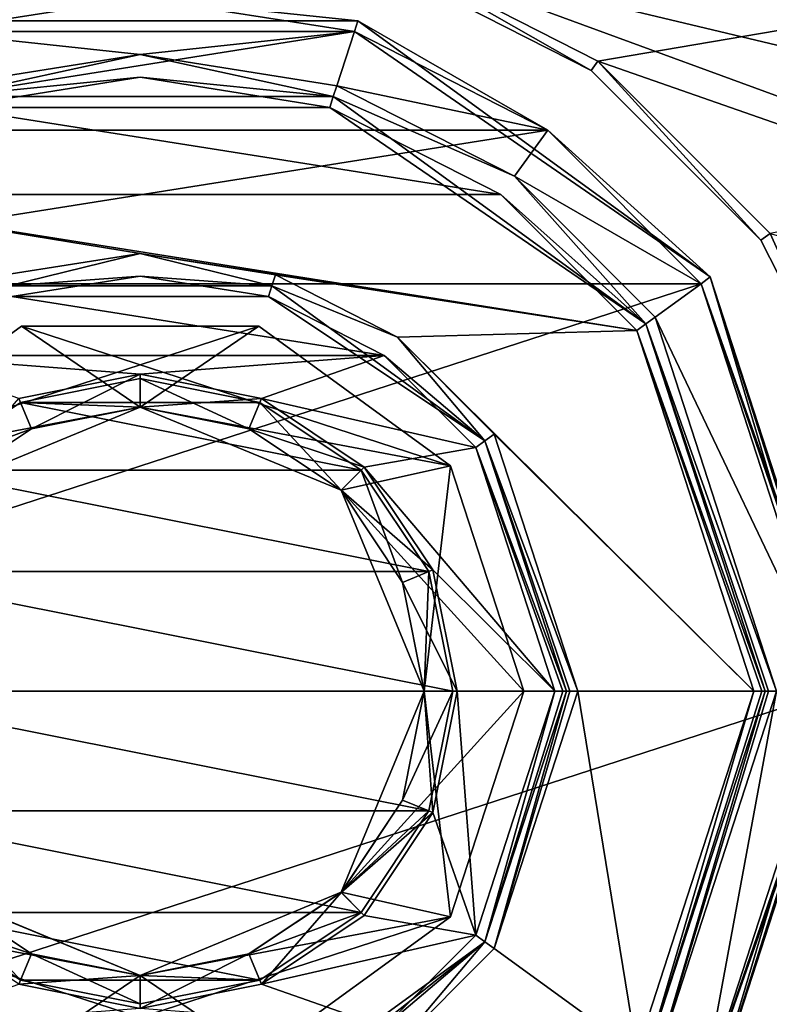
# Model space of a CAD drawing. Header units: millimetres. Extents: x -114 to 114, y -36 to 48.
# Tile 171 of 256: x -26 to -12, y -6 to 12. Entities that reach past the tile are written whole.
import ezdxf

# ---------------------------------------------------------------- set-up
doc = ezdxf.new("R2010")
doc.units = ezdxf.units.MM
doc.header["$LTSCALE"] = 65.185185
for name, color, linetype in [('2', 7, 'CONTINUOUS'), ('2786', 7, 'CONTINUOUS'), ('2804', 7, 'CONTINUOUS'), ('2805', 7, 'CONTINUOUS'), ('2806', 7, 'CONTINUOUS'), ('2807', 7, 'CONTINUOUS'), ('2808', 7, 'CONTINUOUS'), ('2809', 7, 'CONTINUOUS'), ('2810', 7, 'CONTINUOUS'), ('2811', 7, 'CONTINUOUS'), ('2812', 7, 'CONTINUOUS'), ('2813', 7, 'CONTINUOUS'), ('2814', 7, 'CONTINUOUS'), ('2815', 7, 'CONTINUOUS'), ('2816', 7, 'CONTINUOUS'), ('2817', 7, 'CONTINUOUS'), ('2818', 7, 'CONTINUOUS'), ('2819', 7, 'CONTINUOUS'), ('2820', 7, 'CONTINUOUS'), ('2821', 7, 'CONTINUOUS'), ('2822', 7, 'CONTINUOUS'), ('2823', 7, 'CONTINUOUS'), ('2824', 7, 'CONTINUOUS'), ('2825', 7, 'CONTINUOUS'), ('2826', 7, 'CONTINUOUS'), ('2827', 7, 'CONTINUOUS'), ('2828', 7, 'CONTINUOUS'), ('2829', 7, 'CONTINUOUS'), ('2830', 7, 'CONTINUOUS'), ('2831', 7, 'CONTINUOUS'), ('2832', 7, 'CONTINUOUS'), ('2833', 7, 'CONTINUOUS'), ('2834', 7, 'CONTINUOUS'), ('2835', 7, 'CONTINUOUS'), ('2836', 7, 'CONTINUOUS'), ('2837', 7, 'CONTINUOUS'), ('2838', 7, 'CONTINUOUS'), ('2839', 7, 'CONTINUOUS'), ('2840', 7, 'CONTINUOUS'), ('74', 7, 'CONTINUOUS'), ('75', 7, 'CONTINUOUS'), ('82', 7, 'CONTINUOUS'), ('83', 7, 'CONTINUOUS'), ('84', 7, 'CONTINUOUS'), ('85', 7, 'CONTINUOUS')]:
    doc.layers.add(name, color=color, linetype=linetype)

msp = doc.modelspace()

# ---------------------------------------------------------------- linework, layer by layer
at = {"layer": '2', "linetype": 'CONTINUOUS'}
for points in [[(113, 35, 92.5), (-113, 35, 92.5), (72.725, 6.847, 92.5), (113, 35, 92.5)], [(-113, 35, 92.5), (-19.266, 13.029, 92.5), (21.275, 6.847, 92.5), (-113, 35, 92.5)], [(-113, 35, 92.5), (63.3, 0, 92.5), (64.674, 4.231, 92.5), (-113, 35, 92.5)], [(63.3, 0, 92.5), (-113, 35, 92.5), (25.725, 6.847, 92.5), (63.3, 0, 92.5)], [(72.725, 6.847, 92.5), (-113, 35, 92.5), (68.275, 6.847, 92.5), (72.725, 6.847, 92.5)], [(68.275, 6.847, 92.5), (-113, 35, 92.5), (64.674, 4.231, 92.5), (68.275, 6.847, 92.5)], [(25.725, 6.847, 92.5), (-113, 35, 92.5), (21.275, 6.847, 92.5), (25.725, 6.847, 92.5)], [(-19.266, 13.029, 92.5), (-15.446, 11.083, 92.5), (16.3, 0, 92.5), (-19.266, 13.029, 92.5)], [(-19.266, 13.029, 92.5), (16.3, 0, 92.5), (17.674, 4.231, 92.5), (-19.266, 13.029, 92.5)], [(21.275, 6.847, 92.5), (-19.266, 13.029, 92.5), (17.674, 4.231, 92.5), (21.275, 6.847, 92.5)], [(-15.446, 11.083, 92.5), (-12.415, 8.051, 92.5), (16.3, 0, 92.5), (-15.446, 11.083, 92.5)]]:
    msp.add_3dface(points, dxfattribs=at)
at = {"layer": '2786', "linetype": 'CONTINUOUS'}
for points in [[(110.5, 32.5, 90), (-15.446, 11.083, 90), (-19.266, 13.029, 90), (110.5, 32.5, 90)], [(110.5, 32.5, 90), (-12.415, 8.051, 90), (-15.446, 11.083, 90), (110.5, 32.5, 90)], [(-50.5, -32.5, 90), (-15.446, -11.083, 90), (16.3, 0, 90), (-50.5, -32.5, 90)], [(-50.5, -32.5, 90), (63.3, 0, 90), (64.674, -4.231, 90), (-50.5, -32.5, 90)], [(63.3, 0, 90), (-50.5, -32.5, 90), (25.725, -6.847, 90), (63.3, 0, 90)], [(-50.5, -32.5, 90), (16.3, 0, 90), (17.674, -4.231, 90), (-50.5, -32.5, 90)], [(-15.446, -11.083, 90), (-12.415, -8.051, 90), (16.3, 0, 90), (-15.446, -11.083, 90)], [(-50.5, -32.5, 90), (64.674, -4.231, 90), (68.275, -6.847, 90), (-50.5, -32.5, 90)], [(-50.5, -32.5, 90), (17.674, -4.231, 90), (21.275, -6.847, 90), (-50.5, -32.5, 90)]]:
    msp.add_3dface(points, dxfattribs=at)
at = {"layer": '2804', "linetype": 'CONTINUOUS'}
for points in [[(-23.5, 12.2, 79.946), (-19.729, 11.603, 79.946), (-27.271, 11.603, 79.946), (-23.5, 12.2, 79.946)], [(-27.271, 11.603, 79.946), (-19.729, 11.603, 79.946), (-23.5, 11.2, 79.946), (-27.271, 11.603, 79.946)], [(-26.962, 10.651, 79.946), (-27.271, 11.603, 79.946), (-23.5, 11.2, 79.946), (-26.962, 10.651, 79.946)], [(-23.5, 11.2, 79.946), (-19.729, 11.603, 79.946), (-20.038, 10.651, 79.946), (-23.5, 11.2, 79.946)], [(-19.729, 11.603, 79.946), (-16.327, 9.869, 79.946), (-20.038, 10.651, 79.946), (-19.729, 11.603, 79.946)], [(-20.038, 10.651, 79.946), (-16.327, 9.869, 79.946), (-16.915, 9.06, 79.946), (-20.038, 10.651, 79.946)], [(-16.327, 9.869, 79.946), (-13.628, 7.168, 79.946), (-16.915, 9.06, 79.946), (-16.327, 9.869, 79.946)], [(-16.915, 9.06, 79.946), (-13.628, 7.168, 79.946), (-14.437, 6.58, 79.946), (-16.915, 9.06, 79.946)], [(-13.628, 7.168, 79.946), (-11.3, 0, 79.946), (-14.437, 6.58, 79.946), (-13.628, 7.168, 79.946)], [(-11.3, 0, 79.946), (-12.3, 0, 79.946), (-14.437, 6.58, 79.946), (-11.3, 0, 79.946)], [(-12.3, 0, 79.946), (-13.628, -7.168, 79.946), (-14.437, -6.58, 79.946), (-12.3, 0, 79.946)], [(-11.3, 0, 79.946), (-13.628, -7.168, 79.946), (-12.3, 0, 79.946), (-11.3, 0, 79.946)]]:
    msp.add_3dface(points, dxfattribs=at)
at = {"layer": '2805', "linetype": 'CONTINUOUS'}
for points in [[(-20.101, 10.462, 91.246), (-26.899, 10.462, 91.246), (-20.101, 10.462, 80.146), (-20.101, 10.462, 91.246)], [(-20.101, 10.462, 80.146), (-26.899, 10.462, 91.246), (-26.899, 10.462, 80.146), (-20.101, 10.462, 80.146)], [(-14.601, 6.466, 91.246), (-20.101, 10.462, 91.246), (-14.601, 6.466, 80.146), (-14.601, 6.466, 91.246)], [(-14.601, 6.466, 80.146), (-20.101, 10.462, 91.246), (-20.101, 10.462, 80.146), (-14.601, 6.466, 80.146)], [(-12.5, 0, 91.246), (-14.601, 6.466, 91.246), (-12.5, 0, 80.146), (-12.5, 0, 91.246)], [(-12.5, 0, 80.146), (-14.601, 6.466, 91.246), (-14.601, 6.466, 80.146), (-12.5, 0, 80.146)]]:
    msp.add_3dface(points, dxfattribs=at)
at = {"layer": '2806', "linetype": 'CONTINUOUS'}
for points in [[(-23.5, 10.8, 91.446), (-20.161, 10.271, 91.446), (-26.839, 10.271, 91.446), (-23.5, 10.8, 91.446)], [(-26.839, 10.271, 91.446), (-17.15, 8.736, 91.446), (-29.85, 8.736, 91.446), (-26.839, 10.271, 91.446)], [(-20.161, 10.271, 91.446), (-17.15, 8.736, 91.446), (-26.839, 10.271, 91.446), (-20.161, 10.271, 91.446)], [(-17.15, 8.736, 91.446), (-14.761, 6.345, 91.446), (-29.85, 8.736, 91.446), (-17.15, 8.736, 91.446)], [(-29.85, 8.736, 91.446), (-14.761, 6.345, 91.446), (-23.5, 7.7, 91.446), (-29.85, 8.736, 91.446)], [(-25.881, 7.323, 91.446), (-29.85, 8.736, 91.446), (-23.5, 7.7, 91.446), (-25.881, 7.323, 91.446)], [(-23.5, 7.7, 91.446), (-14.761, 6.345, 91.446), (-21.119, 7.323, 91.446), (-23.5, 7.7, 91.446)], [(-21.119, 7.323, 91.446), (-14.761, 6.345, 91.446), (-18.972, 6.228, 91.446), (-21.119, 7.323, 91.446)], [(-14.761, 6.345, 91.446), (-12.7, 0, 91.446), (-18.972, 6.228, 91.446), (-14.761, 6.345, 91.446)], [(-18.972, 6.228, 91.446), (-12.7, 0, 91.446), (-17.269, 4.523, 91.446), (-18.972, 6.228, 91.446)], [(-17.269, 4.523, 91.446), (-12.7, 0, 91.446), (-15.8, 0, 91.446), (-17.269, 4.523, 91.446)], [(-15.8, 0, 91.446), (-14.761, -6.345, 91.446), (-17.269, -4.523, 91.446), (-15.8, 0, 91.446)], [(-12.7, 0, 91.446), (-14.761, -6.345, 91.446), (-15.8, 0, 91.446), (-12.7, 0, 91.446)], [(-17.269, -4.523, 91.446), (-14.761, -6.345, 91.446), (-18.972, -6.228, 91.446), (-17.269, -4.523, 91.446)]]:
    msp.add_3dface(points, dxfattribs=at)
at = {"layer": '2807', "linetype": 'CONTINUOUS'}
for points in [[(-21.182, 7.133, 81.146), (-25.818, 7.133, 81.146), (-21.182, 7.133, 91.246), (-21.182, 7.133, 81.146)], [(-21.182, 7.133, 91.246), (-25.818, 7.133, 81.146), (-25.818, 7.133, 91.246), (-21.182, 7.133, 91.246)], [(-17.432, 4.408, 81.146), (-21.182, 7.133, 81.146), (-17.432, 4.408, 91.246), (-17.432, 4.408, 81.146)], [(-17.432, 4.408, 91.246), (-21.182, 7.133, 81.146), (-21.182, 7.133, 91.246), (-17.432, 4.408, 91.246)], [(-16, 0, 81.146), (-17.432, 4.408, 81.146), (-16, 0, 91.246), (-16, 0, 81.146)], [(-16, 0, 91.246), (-17.432, 4.408, 81.146), (-17.432, 4.408, 91.246), (-16, 0, 91.246)]]:
    msp.add_3dface(points, dxfattribs=at)
at = {"layer": '2808', "linetype": 'CONTINUOUS'}
for points in [[(-23.5, 7.3, 80.946), (-21.243, 6.942, 80.946), (-25.757, 6.942, 80.946), (-23.5, 7.3, 80.946)], [(-25.757, 6.942, 80.946), (-19.207, 5.905, 80.946), (-27.793, 5.905, 80.946), (-25.757, 6.942, 80.946)], [(-21.243, 6.942, 80.946), (-19.207, 5.905, 80.946), (-25.757, 6.942, 80.946), (-21.243, 6.942, 80.946)], [(-27.793, 5.905, 80.946), (-19.207, 5.905, 80.946), (-23.5, 5.577, 80.946), (-27.793, 5.905, 80.946)], [(-25.634, 5.153, 80.946), (-27.793, 5.905, 80.946), (-23.5, 5.577, 80.946), (-25.634, 5.153, 80.946)], [(-23.5, 5.577, 80.946), (-19.207, 5.905, 80.946), (-21.366, 5.153, 80.946), (-23.5, 5.577, 80.946)], [(-19.207, 5.905, 80.946), (-17.592, 4.288, 80.946), (-21.366, 5.153, 80.946), (-19.207, 5.905, 80.946)], [(-21.366, 5.153, 80.946), (-17.592, 4.288, 80.946), (-19.556, 3.944, 80.946), (-21.366, 5.153, 80.946)], [(-17.592, 4.288, 80.946), (-16.2, 0, 80.946), (-19.556, 3.944, 80.946), (-17.592, 4.288, 80.946)], [(-19.556, 3.944, 80.946), (-16.2, 0, 80.946), (-18.347, 2.134, 80.946), (-19.556, 3.944, 80.946)], [(-18.347, 2.134, 80.946), (-16.2, 0, 80.946), (-17.923, 0, 80.946), (-18.347, 2.134, 80.946)], [(-17.923, 0, 80.946), (-17.592, -4.288, 80.946), (-18.347, -2.134, 80.946), (-17.923, 0, 80.946)], [(-16.2, 0, 80.946), (-17.592, -4.288, 80.946), (-17.923, 0, 80.946), (-16.2, 0, 80.946)], [(-18.347, -2.134, 80.946), (-17.592, -4.288, 80.946), (-19.556, -3.944, 80.946), (-18.347, -2.134, 80.946)], [(-19.556, -3.944, 80.946), (-17.592, -4.288, 80.946), (-21.366, -5.153, 80.946), (-19.556, -3.944, 80.946)], [(-17.592, -4.288, 80.946), (-19.207, -5.905, 80.946), (-21.366, -5.153, 80.946), (-17.592, -4.288, 80.946)], [(-23.5, -5.577, 80.946), (-27.793, -5.905, 80.946), (-25.634, -5.153, 80.946), (-23.5, -5.577, 80.946)], [(-21.366, -5.153, 80.946), (-19.207, -5.905, 80.946), (-23.5, -5.577, 80.946), (-21.366, -5.153, 80.946)]]:
    msp.add_3dface(points, dxfattribs=at)
at = {"layer": '2809', "linetype": 'CONTINUOUS'}
for points in [[(-23.5, 5, 84.446), (-27.036, 3.535, 84.446), (-23.5, 5, 81.946), (-23.5, 5, 84.446)], [(-23.5, 5, 81.946), (-27.036, 3.535, 84.446), (-25.413, 4.619, 81.946), (-23.5, 5, 81.946)], [(-19.964, 3.535, 84.446), (-23.5, 5, 84.446), (-19.964, 3.536, 81.946), (-19.964, 3.535, 84.446)], [(-19.964, 3.536, 81.946), (-23.5, 5, 84.446), (-21.587, 4.619, 81.946), (-19.964, 3.536, 81.946)], [(-21.587, 4.619, 81.946), (-23.5, 5, 84.446), (-23.5, 5, 81.946), (-21.587, 4.619, 81.946)], [(-25.413, 4.619, 81.946), (-27.036, 3.535, 84.446), (-27.036, 3.536, 81.946), (-25.413, 4.619, 81.946)], [(-18.881, 1.913, 81.946), (-19.964, 3.535, 84.446), (-19.964, 3.536, 81.946), (-18.881, 1.913, 81.946)], [(-18.5, 0, 84.446), (-19.964, 3.535, 84.446), (-18.5, 0, 81.946), (-18.5, 0, 84.446)], [(-18.5, 0, 81.946), (-19.964, 3.535, 84.446), (-18.881, 1.913, 81.946), (-18.5, 0, 81.946)]]:
    msp.add_3dface(points, dxfattribs=at)
at = {"layer": '2810', "linetype": 'CONTINUOUS'}
for points in [[(-23.5, 12.2, 92.946), (-27.271, 11.603, 92.946), (-19.729, 11.603, 92.946), (-23.5, 12.2, 92.946)], [(-27.271, 11.603, 92.946), (-30.673, 9.869, 92.946), (-19.729, 11.603, 92.946), (-27.271, 11.603, 92.946)], [(-19.729, 11.603, 92.946), (-30.673, 9.869, 92.946), (-16.327, 9.869, 92.946), (-19.729, 11.603, 92.946)], [(-30.673, 9.869, 92.946), (-33.372, 7.168, 92.946), (-16.327, 9.869, 92.946), (-30.673, 9.869, 92.946)], [(-16.327, 9.869, 92.946), (-33.372, 7.168, 92.946), (-13.628, 7.168, 92.946), (-16.327, 9.869, 92.946)], [(-35.7, 0, 92.946), (-11.3, 0, 92.946), (-13.628, 7.168, 92.946), (-35.7, 0, 92.946)], [(-33.372, 7.168, 92.946), (-35.7, 0, 92.946), (-13.628, 7.168, 92.946), (-33.372, 7.168, 92.946)], [(-33.372, -7.168, 92.946), (-11.3, 0, 92.946), (-35.7, 0, 92.946), (-33.372, -7.168, 92.946)], [(-13.628, -7.168, 92.946), (-11.3, 0, 92.946), (-33.372, -7.168, 92.946), (-13.628, -7.168, 92.946)]]:
    msp.add_3dface(points, dxfattribs=at)
at = {"layer": '2811', "linetype": 'CONTINUOUS'}
for points in [[(-19.668, 11.793, 80.146), (-27.332, 11.793, 80.146), (-19.668, 11.793, 92.746), (-19.668, 11.793, 80.146)], [(-19.668, 11.793, 92.746), (-27.332, 11.793, 80.146), (-27.332, 11.793, 92.746), (-19.668, 11.793, 92.746)], [(-13.468, 7.289, 80.146), (-19.668, 11.793, 80.146), (-13.468, 7.289, 92.746), (-13.468, 7.289, 80.146)], [(-13.468, 7.289, 92.746), (-19.668, 11.793, 80.146), (-19.668, 11.793, 92.746), (-13.468, 7.289, 92.746)], [(-11.1, 0, 80.146), (-13.468, 7.289, 80.146), (-11.1, 0, 92.746), (-11.1, 0, 80.146)], [(-11.1, 0, 92.746), (-13.468, 7.289, 80.146), (-13.468, 7.289, 92.746), (-11.1, 0, 92.746)]]:
    msp.add_3dface(points, dxfattribs=at)
at = {"layer": '2812', "linetype": 'CONTINUOUS'}
for points in [[(-12.5, 0, 91.246), (-12.5, 0, 80.146), (-14.601, -6.466, 80.146), (-12.5, 0, 91.246)], [(-14.601, -6.466, 91.246), (-12.5, 0, 91.246), (-14.601, -6.466, 80.146), (-14.601, -6.466, 91.246)]]:
    msp.add_3dface(points, dxfattribs=at)
at = {"layer": '2813', "linetype": 'CONTINUOUS'}
for points in [[(-16, 0, 81.146), (-16, 0, 91.246), (-17.432, -4.408, 91.246), (-16, 0, 81.146)], [(-17.432, -4.408, 81.146), (-16, 0, 81.146), (-17.432, -4.408, 91.246), (-17.432, -4.408, 81.146)], [(-21.182, -7.133, 81.146), (-17.432, -4.408, 81.146), (-21.182, -7.133, 91.246), (-21.182, -7.133, 81.146)], [(-21.182, -7.133, 91.246), (-17.432, -4.408, 81.146), (-17.432, -4.408, 91.246), (-21.182, -7.133, 91.246)]]:
    msp.add_3dface(points, dxfattribs=at)
at = {"layer": '2814', "linetype": 'CONTINUOUS'}
for points in [[(-19.964, -3.535, 84.446), (-18.5, 0, 84.446), (-18.881, -1.913, 81.946), (-19.964, -3.535, 84.446)], [(-18.5, 0, 84.446), (-18.5, 0, 81.946), (-18.881, -1.913, 81.946), (-18.5, 0, 84.446)], [(-19.964, -3.536, 81.946), (-19.964, -3.535, 84.446), (-18.881, -1.913, 81.946), (-19.964, -3.536, 81.946)], [(-27.036, -3.535, 84.446), (-23.5, -5, 84.446), (-27.036, -3.536, 81.946), (-27.036, -3.535, 84.446)], [(-27.036, -3.536, 81.946), (-23.5, -5, 84.446), (-25.413, -4.619, 81.946), (-27.036, -3.536, 81.946)], [(-23.5, -5, 84.446), (-19.964, -3.535, 84.446), (-23.5, -5, 81.946), (-23.5, -5, 84.446)], [(-23.5, -5, 81.946), (-19.964, -3.535, 84.446), (-21.587, -4.619, 81.946), (-23.5, -5, 81.946)], [(-21.587, -4.619, 81.946), (-19.964, -3.535, 84.446), (-19.964, -3.536, 81.946), (-21.587, -4.619, 81.946)], [(-25.413, -4.619, 81.946), (-23.5, -5, 84.446), (-23.5, -5, 81.946), (-25.413, -4.619, 81.946)]]:
    msp.add_3dface(points, dxfattribs=at)
at = {"layer": '2815', "linetype": 'CONTINUOUS'}
for points in [[(-11.1, 0, 80.146), (-11.1, 0, 92.746), (-13.468, -7.289, 92.746), (-11.1, 0, 80.146)], [(-13.468, -7.289, 80.146), (-11.1, 0, 80.146), (-13.468, -7.289, 92.746), (-13.468, -7.289, 80.146)]]:
    msp.add_3dface(points, dxfattribs=at)
at = {"layer": '2816', "linetype": 'CONTINUOUS'}
for points in [[(-25.605, 5.081, 89.946), (-23.5, 5.5, 89.946), (-25.605, 5.081, 91.946), (-25.605, 5.081, 89.946)], [(-25.605, 5.081, 91.946), (-23.5, 5.5, 89.946), (-23.5, 5.5, 91.946), (-25.605, 5.081, 91.946)], [(-23.5, 5.5, 89.946), (-21.395, 5.081, 89.946), (-23.5, 5.5, 91.946), (-23.5, 5.5, 89.946)], [(-23.5, 5.5, 91.946), (-21.395, 5.081, 89.946), (-21.395, 5.081, 91.946), (-23.5, 5.5, 91.946)], [(-27.389, 3.889, 89.946), (-25.605, 5.081, 89.946), (-27.389, 3.889, 91.946), (-27.389, 3.889, 89.946)], [(-27.389, 3.889, 91.946), (-25.605, 5.081, 89.946), (-25.605, 5.081, 91.946), (-27.389, 3.889, 91.946)], [(-21.395, 5.081, 89.946), (-19.611, 3.889, 89.946), (-21.395, 5.081, 91.946), (-21.395, 5.081, 89.946)], [(-21.395, 5.081, 91.946), (-19.611, 3.889, 89.946), (-19.611, 3.889, 91.946), (-21.395, 5.081, 91.946)], [(-19.611, 3.889, 89.946), (-18.419, 2.105, 89.946), (-19.611, 3.889, 91.946), (-19.611, 3.889, 89.946)], [(-19.611, 3.889, 91.946), (-18.419, 2.105, 89.946), (-18.419, 2.105, 91.946), (-19.611, 3.889, 91.946)], [(-18.419, 2.105, 89.946), (-18, 0, 89.946), (-18.419, 2.105, 91.946), (-18.419, 2.105, 89.946)], [(-18.419, 2.105, 91.946), (-18, 0, 89.946), (-18, 0, 91.946), (-18.419, 2.105, 91.946)]]:
    msp.add_3dface(points, dxfattribs=at)
at = {"layer": '2817', "linetype": 'CONTINUOUS'}
for points in [[(-25.605, 5.081, 91.946), (-23.5, 5.5, 91.946), (-21.395, 5.081, 91.946), (-25.605, 5.081, 91.946)], [(-27.389, 3.889, 91.946), (-25.605, 5.081, 91.946), (-19.611, 3.889, 91.946), (-27.389, 3.889, 91.946)], [(-25.605, 5.081, 91.946), (-21.395, 5.081, 91.946), (-19.611, 3.889, 91.946), (-25.605, 5.081, 91.946)], [(-28.581, 2.105, 91.946), (-27.389, 3.889, 91.946), (-18.419, 2.105, 91.946), (-28.581, 2.105, 91.946)], [(-27.389, 3.889, 91.946), (-19.611, 3.889, 91.946), (-18.419, 2.105, 91.946), (-27.389, 3.889, 91.946)], [(-29, 0, 91.946), (-28.581, 2.105, 91.946), (-18, 0, 91.946), (-29, 0, 91.946)], [(-28.581, 2.105, 91.946), (-18.419, 2.105, 91.946), (-18, 0, 91.946), (-28.581, 2.105, 91.946)], [(-29, 0, 91.946), (-18, 0, 91.946), (-18.419, -2.105, 91.946), (-29, 0, 91.946)], [(-28.581, -2.105, 91.946), (-29, 0, 91.946), (-18.419, -2.105, 91.946), (-28.581, -2.105, 91.946)], [(-27.389, -3.889, 91.946), (-28.581, -2.105, 91.946), (-19.611, -3.889, 91.946), (-27.389, -3.889, 91.946)], [(-19.611, -3.889, 91.946), (-28.581, -2.105, 91.946), (-18.419, -2.105, 91.946), (-19.611, -3.889, 91.946)], [(-25.605, -5.081, 91.946), (-27.389, -3.889, 91.946), (-21.395, -5.081, 91.946), (-25.605, -5.081, 91.946)], [(-21.395, -5.081, 91.946), (-27.389, -3.889, 91.946), (-19.611, -3.889, 91.946), (-21.395, -5.081, 91.946)], [(-23.5, -5.5, 91.946), (-25.605, -5.081, 91.946), (-21.395, -5.081, 91.946), (-23.5, -5.5, 91.946)]]:
    msp.add_3dface(points, dxfattribs=at)
at = {"layer": '2818', "linetype": 'CONTINUOUS'}
for points in [[(-18, 0, 91.946), (-18, 0, 89.946), (-18.419, -2.105, 89.946), (-18, 0, 91.946)], [(-18.419, -2.105, 91.946), (-18, 0, 91.946), (-18.419, -2.105, 89.946), (-18.419, -2.105, 91.946)], [(-19.611, -3.889, 91.946), (-18.419, -2.105, 91.946), (-19.611, -3.889, 89.946), (-19.611, -3.889, 91.946)], [(-19.611, -3.889, 89.946), (-18.419, -2.105, 91.946), (-18.419, -2.105, 89.946), (-19.611, -3.889, 89.946)], [(-27.389, -3.889, 91.946), (-25.605, -5.081, 91.946), (-27.389, -3.889, 89.946), (-27.389, -3.889, 91.946)], [(-27.389, -3.889, 89.946), (-25.605, -5.081, 91.946), (-25.605, -5.081, 89.946), (-27.389, -3.889, 89.946)], [(-21.395, -5.081, 91.946), (-19.611, -3.889, 91.946), (-21.395, -5.081, 89.946), (-21.395, -5.081, 91.946)], [(-21.395, -5.081, 89.946), (-19.611, -3.889, 91.946), (-19.611, -3.889, 89.946), (-21.395, -5.081, 89.946)], [(-25.605, -5.081, 91.946), (-23.5, -5.5, 91.946), (-25.605, -5.081, 89.946), (-25.605, -5.081, 91.946)], [(-25.605, -5.081, 89.946), (-23.5, -5.5, 91.946), (-23.5, -5.5, 89.946), (-25.605, -5.081, 89.946)], [(-23.5, -5.5, 91.946), (-21.395, -5.081, 91.946), (-23.5, -5.5, 89.946), (-23.5, -5.5, 91.946)], [(-23.5, -5.5, 89.946), (-21.395, -5.081, 91.946), (-21.395, -5.081, 89.946), (-23.5, -5.5, 89.946)]]:
    msp.add_3dface(points, dxfattribs=at)
at = {"layer": '2819', "linetype": 'CONTINUOUS'}
for points in [[(-23.5, 5.5, 89.946), (-25.605, 5.081, 89.946), (-23.5, 5, 89.446), (-23.5, 5.5, 89.946)], [(-21.395, 5.081, 89.946), (-23.5, 5.5, 89.946), (-21.587, 4.619, 89.446), (-21.395, 5.081, 89.946)], [(-21.587, 4.619, 89.446), (-23.5, 5.5, 89.946), (-23.5, 5, 89.446), (-21.587, 4.619, 89.446)], [(-25.605, 5.081, 89.946), (-27.389, 3.889, 89.946), (-25.413, 4.619, 89.446), (-25.605, 5.081, 89.946)], [(-23.5, 5, 89.446), (-25.605, 5.081, 89.946), (-25.413, 4.619, 89.446), (-23.5, 5, 89.446)], [(-19.964, 3.535, 89.446), (-21.395, 5.081, 89.946), (-21.587, 4.619, 89.446), (-19.964, 3.535, 89.446)], [(-19.611, 3.889, 89.946), (-21.395, 5.081, 89.946), (-19.964, 3.535, 89.446), (-19.611, 3.889, 89.946)], [(-25.413, 4.619, 89.446), (-27.389, 3.889, 89.946), (-27.036, 3.535, 89.446), (-25.413, 4.619, 89.446)], [(-18.881, 1.913, 89.446), (-19.611, 3.889, 89.946), (-19.964, 3.535, 89.446), (-18.881, 1.913, 89.446)], [(-18.419, 2.105, 89.946), (-19.611, 3.889, 89.946), (-18.881, 1.913, 89.446), (-18.419, 2.105, 89.946)], [(-18.5, 0, 89.446), (-18.419, 2.105, 89.946), (-18.881, 1.913, 89.446), (-18.5, 0, 89.446)], [(-18, 0, 89.946), (-18.419, 2.105, 89.946), (-18.5, 0, 89.446), (-18, 0, 89.946)]]:
    msp.add_3dface(points, dxfattribs=at)
at = {"layer": '2820', "linetype": 'CONTINUOUS'}
for points in [[(-18.419, -2.105, 89.946), (-18, 0, 89.946), (-18.881, -1.913, 89.446), (-18.419, -2.105, 89.946)], [(-18, 0, 89.946), (-18.5, 0, 89.446), (-18.881, -1.913, 89.446), (-18, 0, 89.946)], [(-19.964, -3.535, 89.446), (-18.419, -2.105, 89.946), (-18.881, -1.913, 89.446), (-19.964, -3.535, 89.446)], [(-19.611, -3.889, 89.946), (-18.419, -2.105, 89.946), (-19.964, -3.535, 89.446), (-19.611, -3.889, 89.946)], [(-27.389, -3.889, 89.946), (-25.605, -5.081, 89.946), (-27.036, -3.535, 89.446), (-27.389, -3.889, 89.946)], [(-27.036, -3.535, 89.446), (-25.605, -5.081, 89.946), (-25.413, -4.619, 89.446), (-27.036, -3.535, 89.446)], [(-21.587, -4.619, 89.446), (-19.611, -3.889, 89.946), (-19.964, -3.535, 89.446), (-21.587, -4.619, 89.446)], [(-21.395, -5.081, 89.946), (-19.611, -3.889, 89.946), (-21.587, -4.619, 89.446), (-21.395, -5.081, 89.946)], [(-25.605, -5.081, 89.946), (-23.5, -5.5, 89.946), (-25.413, -4.619, 89.446), (-25.605, -5.081, 89.946)], [(-25.413, -4.619, 89.446), (-23.5, -5.5, 89.946), (-23.5, -5, 89.446), (-25.413, -4.619, 89.446)], [(-23.5, -5, 89.446), (-21.395, -5.081, 89.946), (-21.587, -4.619, 89.446), (-23.5, -5, 89.446)], [(-23.5, -5.5, 89.946), (-21.395, -5.081, 89.946), (-23.5, -5, 89.446), (-23.5, -5.5, 89.946)]]:
    msp.add_3dface(points, dxfattribs=at)
at = {"layer": '2821', "linetype": 'CONTINUOUS'}
for points in [[(-28.961, 3.968, 84.446), (-23.5, 5, 84.446), (-21.414, 6.42, 84.446), (-28.961, 3.968, 84.446)], [(-25.586, 6.42, 84.446), (-28.961, 3.968, 84.446), (-21.414, 6.42, 84.446), (-25.586, 6.42, 84.446)], [(-21.414, 6.42, 84.446), (-23.5, 5, 84.446), (-18.039, 3.968, 84.446), (-21.414, 6.42, 84.446)], [(-27.036, 3.535, 84.446), (-23.5, 5, 84.446), (-28.961, 3.968, 84.446), (-27.036, 3.535, 84.446)], [(-23.5, 5, 84.446), (-19.964, 3.535, 84.446), (-18.039, 3.968, 84.446), (-23.5, 5, 84.446)], [(-19.964, 3.535, 84.446), (-18.5, 0, 84.446), (-18.039, 3.968, 84.446), (-19.964, 3.535, 84.446)], [(-18.5, 0, 84.446), (-16.75, 0, 84.446), (-18.039, 3.968, 84.446), (-18.5, 0, 84.446)], [(-18.5, 0, 84.446), (-19.964, -3.535, 84.446), (-16.75, 0, 84.446), (-18.5, 0, 84.446)], [(-16.75, 0, 84.446), (-19.964, -3.535, 84.446), (-18.039, -3.968, 84.446), (-16.75, 0, 84.446)], [(-23.5, -5, 84.446), (-27.036, -3.535, 84.446), (-28.961, -3.968, 84.446), (-23.5, -5, 84.446)], [(-19.964, -3.535, 84.446), (-23.5, -5, 84.446), (-18.039, -3.968, 84.446), (-19.964, -3.535, 84.446)], [(-25.586, -6.42, 84.446), (-23.5, -5, 84.446), (-28.961, -3.968, 84.446), (-25.586, -6.42, 84.446)], [(-18.039, -3.968, 84.446), (-23.5, -5, 84.446), (-25.586, -6.42, 84.446), (-18.039, -3.968, 84.446)], [(-21.414, -6.42, 84.446), (-18.039, -3.968, 84.446), (-25.586, -6.42, 84.446), (-21.414, -6.42, 84.446)]]:
    msp.add_3dface(points, dxfattribs=at)
at = {"layer": '2822', "linetype": 'CONTINUOUS'}
for points in [[(-28.961, 3.968, 84.446), (-25.586, 6.42, 84.446), (-28.961, 3.968, 86.646), (-28.961, 3.968, 84.446)], [(-28.961, 3.968, 86.646), (-25.586, 6.42, 84.446), (-25.586, 6.42, 86.646), (-28.961, 3.968, 86.646)], [(-25.586, 6.42, 84.446), (-21.414, 6.42, 84.446), (-25.586, 6.42, 86.646), (-25.586, 6.42, 84.446)], [(-25.586, 6.42, 86.646), (-21.414, 6.42, 84.446), (-21.414, 6.42, 86.646), (-25.586, 6.42, 86.646)], [(-21.414, 6.42, 84.446), (-18.039, 3.968, 84.446), (-21.414, 6.42, 86.646), (-21.414, 6.42, 84.446)], [(-21.414, 6.42, 86.646), (-18.039, 3.968, 84.446), (-18.039, 3.968, 86.646), (-21.414, 6.42, 86.646)], [(-18.039, 3.968, 84.446), (-16.75, 0, 84.446), (-18.039, 3.968, 86.646), (-18.039, 3.968, 84.446)], [(-18.039, 3.968, 86.646), (-16.75, 0, 84.446), (-16.75, 0, 86.646), (-18.039, 3.968, 86.646)]]:
    msp.add_3dface(points, dxfattribs=at)
at = {"layer": '2823', "linetype": 'CONTINUOUS'}
for points in [[(-28.961, 3.968, 86.646), (-25.586, 6.42, 86.646), (-23.5, 5, 86.646), (-28.961, 3.968, 86.646)], [(-25.586, 6.42, 86.646), (-21.414, 6.42, 86.646), (-18.039, 3.968, 86.646), (-25.586, 6.42, 86.646)], [(-25.586, 6.42, 86.646), (-18.039, 3.968, 86.646), (-23.5, 5, 86.646), (-25.586, 6.42, 86.646)], [(-27.036, 3.535, 86.646), (-28.961, 3.968, 86.646), (-23.5, 5, 86.646), (-27.036, 3.535, 86.646)], [(-23.5, 5, 86.646), (-18.039, 3.968, 86.646), (-19.964, 3.535, 86.646), (-23.5, 5, 86.646)], [(-18.039, 3.968, 86.646), (-16.75, 0, 86.646), (-19.964, 3.535, 86.646), (-18.039, 3.968, 86.646)], [(-16.75, 0, 86.646), (-18.5, 0, 86.646), (-19.964, 3.535, 86.646), (-16.75, 0, 86.646)], [(-18.5, 0, 86.646), (-18.039, -3.968, 86.646), (-19.964, -3.535, 86.646), (-18.5, 0, 86.646)], [(-16.75, 0, 86.646), (-18.039, -3.968, 86.646), (-18.5, 0, 86.646), (-16.75, 0, 86.646)], [(-23.5, -5, 86.646), (-28.961, -3.968, 86.646), (-27.036, -3.535, 86.646), (-23.5, -5, 86.646)], [(-19.964, -3.535, 86.646), (-18.039, -3.968, 86.646), (-23.5, -5, 86.646), (-19.964, -3.535, 86.646)], [(-25.586, -6.42, 86.646), (-28.961, -3.968, 86.646), (-21.414, -6.42, 86.646), (-25.586, -6.42, 86.646)], [(-21.414, -6.42, 86.646), (-28.961, -3.968, 86.646), (-23.5, -5, 86.646), (-21.414, -6.42, 86.646)], [(-18.039, -3.968, 86.646), (-21.414, -6.42, 86.646), (-23.5, -5, 86.646), (-18.039, -3.968, 86.646)]]:
    msp.add_3dface(points, dxfattribs=at)
at = {"layer": '2824', "linetype": 'CONTINUOUS'}
for points in [[(-25.413, 4.619, 89.446), (-27.036, 3.535, 89.446), (-23.5, 5, 86.646), (-25.413, 4.619, 89.446)], [(-27.036, 3.535, 89.446), (-27.036, 3.535, 86.646), (-23.5, 5, 86.646), (-27.036, 3.535, 89.446)], [(-23.5, 5, 89.446), (-25.413, 4.619, 89.446), (-23.5, 5, 86.646), (-23.5, 5, 89.446)], [(-21.587, 4.619, 89.446), (-23.5, 5, 89.446), (-19.964, 3.535, 86.646), (-21.587, 4.619, 89.446)], [(-23.5, 5, 89.446), (-23.5, 5, 86.646), (-19.964, 3.535, 86.646), (-23.5, 5, 89.446)], [(-19.964, 3.535, 89.446), (-21.587, 4.619, 89.446), (-19.964, 3.535, 86.646), (-19.964, 3.535, 89.446)], [(-18.881, 1.913, 89.446), (-19.964, 3.535, 89.446), (-18.5, 0, 86.646), (-18.881, 1.913, 89.446)], [(-18.5, 0, 86.646), (-19.964, 3.535, 89.446), (-19.964, 3.535, 86.646), (-18.5, 0, 86.646)], [(-18.5, 0, 89.446), (-18.881, 1.913, 89.446), (-18.5, 0, 86.646), (-18.5, 0, 89.446)]]:
    msp.add_3dface(points, dxfattribs=at)
at = {"layer": '2825', "linetype": 'CONTINUOUS'}
for points in [[(-16.75, 0, 84.446), (-18.039, -3.968, 84.446), (-16.75, 0, 86.646), (-16.75, 0, 84.446)], [(-16.75, 0, 86.646), (-18.039, -3.968, 84.446), (-18.039, -3.968, 86.646), (-16.75, 0, 86.646)], [(-25.586, -6.42, 84.446), (-28.961, -3.968, 84.446), (-25.586, -6.42, 86.646), (-25.586, -6.42, 84.446)], [(-28.961, -3.968, 84.446), (-28.961, -3.968, 86.646), (-25.586, -6.42, 86.646), (-28.961, -3.968, 84.446)], [(-18.039, -3.968, 84.446), (-21.414, -6.42, 84.446), (-18.039, -3.968, 86.646), (-18.039, -3.968, 84.446)], [(-21.414, -6.42, 84.446), (-21.414, -6.42, 86.646), (-18.039, -3.968, 86.646), (-21.414, -6.42, 84.446)]]:
    msp.add_3dface(points, dxfattribs=at)
at = {"layer": '2826', "linetype": 'CONTINUOUS'}
for points in [[(-18.881, -1.913, 89.446), (-18.5, 0, 89.446), (-19.964, -3.535, 86.646), (-18.881, -1.913, 89.446)], [(-18.5, 0, 89.446), (-18.5, 0, 86.646), (-19.964, -3.535, 86.646), (-18.5, 0, 89.446)], [(-19.964, -3.535, 89.446), (-18.881, -1.913, 89.446), (-19.964, -3.535, 86.646), (-19.964, -3.535, 89.446)], [(-27.036, -3.535, 89.446), (-25.413, -4.619, 89.446), (-27.036, -3.535, 86.646), (-27.036, -3.535, 89.446)], [(-25.413, -4.619, 89.446), (-23.5, -5, 89.446), (-27.036, -3.535, 86.646), (-25.413, -4.619, 89.446)], [(-23.5, -5, 89.446), (-23.5, -5, 86.646), (-27.036, -3.535, 86.646), (-23.5, -5, 89.446)], [(-21.587, -4.619, 89.446), (-19.964, -3.535, 89.446), (-23.5, -5, 86.646), (-21.587, -4.619, 89.446)], [(-19.964, -3.535, 89.446), (-19.964, -3.535, 86.646), (-23.5, -5, 86.646), (-19.964, -3.535, 89.446)], [(-23.5, -5, 89.446), (-21.587, -4.619, 89.446), (-23.5, -5, 86.646), (-23.5, -5, 89.446)]]:
    msp.add_3dface(points, dxfattribs=at)
at = {"layer": '2827', "linetype": 'CONTINUOUS'}
for points in [[(-18.5, 0, 81.946), (-18.347, -2.134, 80.946), (-18.881, -1.913, 81.946), (-18.5, 0, 81.946)], [(-17.923, 0, 80.946), (-18.347, -2.134, 80.946), (-18.5, 0, 81.946), (-17.923, 0, 80.946)], [(-18.347, -2.134, 80.946), (-19.964, -3.536, 81.946), (-18.881, -1.913, 81.946), (-18.347, -2.134, 80.946)], [(-18.347, -2.134, 80.946), (-19.556, -3.944, 80.946), (-19.964, -3.536, 81.946), (-18.347, -2.134, 80.946)], [(-27.444, -3.944, 80.946), (-27.036, -3.536, 81.946), (-25.413, -4.619, 81.946), (-27.444, -3.944, 80.946)], [(-21.366, -5.153, 80.946), (-21.587, -4.619, 81.946), (-19.964, -3.536, 81.946), (-21.366, -5.153, 80.946)], [(-19.556, -3.944, 80.946), (-21.366, -5.153, 80.946), (-19.964, -3.536, 81.946), (-19.556, -3.944, 80.946)], [(-25.634, -5.153, 80.946), (-27.444, -3.944, 80.946), (-25.413, -4.619, 81.946), (-25.634, -5.153, 80.946)], [(-25.634, -5.153, 80.946), (-25.413, -4.619, 81.946), (-23.5, -5, 81.946), (-25.634, -5.153, 80.946)], [(-21.366, -5.153, 80.946), (-23.5, -5.577, 80.946), (-21.587, -4.619, 81.946), (-21.366, -5.153, 80.946)], [(-23.5, -5.577, 80.946), (-23.5, -5, 81.946), (-21.587, -4.619, 81.946), (-23.5, -5.577, 80.946)], [(-23.5, -5.577, 80.946), (-25.634, -5.153, 80.946), (-23.5, -5, 81.946), (-23.5, -5.577, 80.946)]]:
    msp.add_3dface(points, dxfattribs=at)
at = {"layer": '2828', "linetype": 'CONTINUOUS'}
for points in [[(-25.634, 5.153, 80.946), (-23.5, 5.577, 80.946), (-25.413, 4.619, 81.946), (-25.634, 5.153, 80.946)], [(-23.5, 5.577, 80.946), (-23.5, 5, 81.946), (-25.413, 4.619, 81.946), (-23.5, 5.577, 80.946)], [(-23.5, 5.577, 80.946), (-21.366, 5.153, 80.946), (-23.5, 5, 81.946), (-23.5, 5.577, 80.946)], [(-25.634, 5.153, 80.946), (-25.413, 4.619, 81.946), (-27.036, 3.536, 81.946), (-25.634, 5.153, 80.946)], [(-21.366, 5.153, 80.946), (-21.587, 4.619, 81.946), (-23.5, 5, 81.946), (-21.366, 5.153, 80.946)], [(-21.366, 5.153, 80.946), (-19.556, 3.944, 80.946), (-21.587, 4.619, 81.946), (-21.366, 5.153, 80.946)], [(-19.556, 3.944, 80.946), (-19.964, 3.536, 81.946), (-21.587, 4.619, 81.946), (-19.556, 3.944, 80.946)], [(-19.556, 3.944, 80.946), (-18.347, 2.134, 80.946), (-19.964, 3.536, 81.946), (-19.556, 3.944, 80.946)], [(-18.347, 2.134, 80.946), (-18.881, 1.913, 81.946), (-19.964, 3.536, 81.946), (-18.347, 2.134, 80.946)], [(-18.347, 2.134, 80.946), (-17.923, 0, 80.946), (-18.881, 1.913, 81.946), (-18.347, 2.134, 80.946)], [(-17.923, 0, 80.946), (-18.5, 0, 81.946), (-18.881, 1.913, 81.946), (-17.923, 0, 80.946)]]:
    msp.add_3dface(points, dxfattribs=at)
at = {"layer": '2829', "linetype": 'CONTINUOUS'}
for points in [[(-23.5, 12.2, 79.946), (-27.271, 11.603, 79.946), (-27.332, 11.793, 80.146), (-23.5, 12.2, 79.946)], [(-23.5, 12.2, 79.946), (-27.332, 11.793, 80.146), (-19.668, 11.793, 80.146), (-23.5, 12.2, 79.946)], [(-19.729, 11.603, 79.946), (-23.5, 12.2, 79.946), (-19.668, 11.793, 80.146), (-19.729, 11.603, 79.946)], [(-19.729, 11.603, 79.946), (-19.668, 11.793, 80.146), (-13.468, 7.289, 80.146), (-19.729, 11.603, 79.946)], [(-16.327, 9.869, 79.946), (-19.729, 11.603, 79.946), (-13.468, 7.289, 80.146), (-16.327, 9.869, 79.946)], [(-13.628, 7.168, 79.946), (-16.327, 9.869, 79.946), (-13.468, 7.289, 80.146), (-13.628, 7.168, 79.946)], [(-13.628, 7.168, 79.946), (-13.468, 7.289, 80.146), (-11.1, 0, 80.146), (-13.628, 7.168, 79.946)], [(-11.3, 0, 79.946), (-13.628, 7.168, 79.946), (-11.159, 0, 80.005), (-11.3, 0, 79.946)], [(-13.628, 7.168, 79.946), (-11.1, 0, 80.146), (-11.159, 0, 80.005), (-13.628, 7.168, 79.946)]]:
    msp.add_3dface(points, dxfattribs=at)
at = {"layer": '2830', "linetype": 'CONTINUOUS'}
for points in [[(-13.628, -7.168, 79.946), (-11.3, 0, 79.946), (-13.468, -7.289, 80.146), (-13.628, -7.168, 79.946)], [(-13.468, -7.289, 80.146), (-11.3, 0, 79.946), (-11.159, 0, 80.005), (-13.468, -7.289, 80.146)], [(-11.1, 0, 80.146), (-13.468, -7.289, 80.146), (-11.159, 0, 80.005), (-11.1, 0, 80.146)]]:
    msp.add_3dface(points, dxfattribs=at)
at = {"layer": '2831', "linetype": 'CONTINUOUS'}
for points in [[(-26.962, 10.651, 79.946), (-23.5, 11.2, 79.946), (-26.899, 10.462, 80.146), (-26.962, 10.651, 79.946)], [(-23.5, 11.2, 79.946), (-20.101, 10.462, 80.146), (-26.899, 10.462, 80.146), (-23.5, 11.2, 79.946)], [(-23.5, 11.2, 79.946), (-20.038, 10.651, 79.946), (-20.101, 10.462, 80.146), (-23.5, 11.2, 79.946)], [(-20.038, 10.651, 79.946), (-16.915, 9.06, 79.946), (-20.101, 10.462, 80.146), (-20.038, 10.651, 79.946)], [(-16.915, 9.06, 79.946), (-14.601, 6.466, 80.146), (-20.101, 10.462, 80.146), (-16.915, 9.06, 79.946)], [(-16.915, 9.06, 79.946), (-14.437, 6.58, 79.946), (-14.601, 6.466, 80.146), (-16.915, 9.06, 79.946)], [(-14.437, 6.58, 79.946), (-12.3, 0, 79.946), (-14.601, 6.466, 80.146), (-14.437, 6.58, 79.946)], [(-14.601, 6.466, 80.146), (-12.3, 0, 79.946), (-12.441, 0, 80.005), (-14.601, 6.466, 80.146)], [(-12.5, 0, 80.146), (-14.601, 6.466, 80.146), (-12.441, 0, 80.005), (-12.5, 0, 80.146)]]:
    msp.add_3dface(points, dxfattribs=at)
at = {"layer": '2832', "linetype": 'CONTINUOUS'}
for points in [[(-12.5, 0, 80.146), (-14.437, -6.58, 79.946), (-14.601, -6.466, 80.146), (-12.5, 0, 80.146)], [(-12.3, 0, 79.946), (-14.437, -6.58, 79.946), (-12.441, 0, 80.005), (-12.3, 0, 79.946)], [(-14.437, -6.58, 79.946), (-12.5, 0, 80.146), (-12.441, 0, 80.005), (-14.437, -6.58, 79.946)]]:
    msp.add_3dface(points, dxfattribs=at)
at = {"layer": '2833', "linetype": 'CONTINUOUS'}
for points in [[(-14.761, -6.345, 91.446), (-12.7, 0, 91.446), (-14.601, -6.466, 91.246), (-14.761, -6.345, 91.446)], [(-12.5, 0, 91.246), (-14.601, -6.466, 91.246), (-12.559, 0, 91.388), (-12.5, 0, 91.246)], [(-14.601, -6.466, 91.246), (-12.7, 0, 91.446), (-12.559, 0, 91.388), (-14.601, -6.466, 91.246)]]:
    msp.add_3dface(points, dxfattribs=at)
at = {"layer": '2834', "linetype": 'CONTINUOUS'}
for points in [[(-26.899, 10.462, 91.246), (-20.101, 10.462, 91.246), (-23.5, 10.8, 91.446), (-26.899, 10.462, 91.246)], [(-26.899, 10.462, 91.246), (-23.5, 10.8, 91.446), (-26.839, 10.271, 91.446), (-26.899, 10.462, 91.246)], [(-20.101, 10.462, 91.246), (-20.161, 10.271, 91.446), (-23.5, 10.8, 91.446), (-20.101, 10.462, 91.246)], [(-20.101, 10.462, 91.246), (-14.601, 6.466, 91.246), (-20.161, 10.271, 91.446), (-20.101, 10.462, 91.246)], [(-14.601, 6.466, 91.246), (-17.15, 8.736, 91.446), (-20.161, 10.271, 91.446), (-14.601, 6.466, 91.246)], [(-14.601, 6.466, 91.246), (-14.761, 6.345, 91.446), (-17.15, 8.736, 91.446), (-14.601, 6.466, 91.246)], [(-14.601, 6.466, 91.246), (-12.5, 0, 91.246), (-14.761, 6.345, 91.446), (-14.601, 6.466, 91.246)], [(-14.761, 6.345, 91.446), (-12.5, 0, 91.246), (-12.559, 0, 91.388), (-14.761, 6.345, 91.446)], [(-12.7, 0, 91.446), (-14.761, 6.345, 91.446), (-12.559, 0, 91.388), (-12.7, 0, 91.446)]]:
    msp.add_3dface(points, dxfattribs=at)
at = {"layer": '2835', "linetype": 'CONTINUOUS'}
for points in [[(-25.881, 7.323, 91.446), (-23.5, 7.7, 91.446), (-25.818, 7.133, 91.246), (-25.881, 7.323, 91.446)], [(-23.5, 7.7, 91.446), (-21.182, 7.133, 91.246), (-25.818, 7.133, 91.246), (-23.5, 7.7, 91.446)], [(-23.5, 7.7, 91.446), (-21.119, 7.323, 91.446), (-21.182, 7.133, 91.246), (-23.5, 7.7, 91.446)], [(-21.119, 7.323, 91.446), (-18.972, 6.228, 91.446), (-21.182, 7.133, 91.246), (-21.119, 7.323, 91.446)], [(-18.972, 6.228, 91.446), (-17.432, 4.408, 91.246), (-21.182, 7.133, 91.246), (-18.972, 6.228, 91.446)], [(-18.972, 6.228, 91.446), (-17.269, 4.523, 91.446), (-17.432, 4.408, 91.246), (-18.972, 6.228, 91.446)], [(-17.269, 4.523, 91.446), (-15.8, 0, 91.446), (-17.432, 4.408, 91.246), (-17.269, 4.523, 91.446)], [(-17.432, 4.408, 91.246), (-15.8, 0, 91.446), (-15.941, 0, 91.388), (-17.432, 4.408, 91.246)], [(-16, 0, 91.246), (-17.432, 4.408, 91.246), (-15.941, 0, 91.388), (-16, 0, 91.246)]]:
    msp.add_3dface(points, dxfattribs=at)
at = {"layer": '2836', "linetype": 'CONTINUOUS'}
for points in [[(-16, 0, 91.246), (-17.269, -4.523, 91.446), (-17.432, -4.408, 91.246), (-16, 0, 91.246)], [(-15.8, 0, 91.446), (-17.269, -4.523, 91.446), (-15.941, 0, 91.388), (-15.8, 0, 91.446)], [(-17.269, -4.523, 91.446), (-16, 0, 91.246), (-15.941, 0, 91.388), (-17.269, -4.523, 91.446)], [(-21.119, -7.323, 91.446), (-21.182, -7.133, 91.246), (-17.432, -4.408, 91.246), (-21.119, -7.323, 91.446)], [(-18.972, -6.228, 91.446), (-21.119, -7.323, 91.446), (-17.432, -4.408, 91.246), (-18.972, -6.228, 91.446)], [(-17.269, -4.523, 91.446), (-18.972, -6.228, 91.446), (-17.432, -4.408, 91.246), (-17.269, -4.523, 91.446)]]:
    msp.add_3dface(points, dxfattribs=at)
at = {"layer": '2837', "linetype": 'CONTINUOUS'}
for points in [[(-25.818, 7.133, 81.146), (-21.182, 7.133, 81.146), (-23.5, 7.3, 80.946), (-25.818, 7.133, 81.146)], [(-25.818, 7.133, 81.146), (-23.5, 7.3, 80.946), (-25.757, 6.942, 80.946), (-25.818, 7.133, 81.146)], [(-21.182, 7.133, 81.146), (-21.243, 6.942, 80.946), (-23.5, 7.3, 80.946), (-21.182, 7.133, 81.146)], [(-21.182, 7.133, 81.146), (-17.432, 4.408, 81.146), (-21.243, 6.942, 80.946), (-21.182, 7.133, 81.146)], [(-17.432, 4.408, 81.146), (-19.207, 5.905, 80.946), (-21.243, 6.942, 80.946), (-17.432, 4.408, 81.146)], [(-17.432, 4.408, 81.146), (-17.592, 4.288, 80.946), (-19.207, 5.905, 80.946), (-17.432, 4.408, 81.146)], [(-17.432, 4.408, 81.146), (-16, 0, 81.146), (-17.592, 4.288, 80.946), (-17.432, 4.408, 81.146)], [(-17.592, 4.288, 80.946), (-16, 0, 81.146), (-16.059, 0, 81.005), (-17.592, 4.288, 80.946)], [(-16.2, 0, 80.946), (-17.592, 4.288, 80.946), (-16.059, 0, 81.005), (-16.2, 0, 80.946)]]:
    msp.add_3dface(points, dxfattribs=at)
at = {"layer": '2838', "linetype": 'CONTINUOUS'}
for points in [[(-17.592, -4.288, 80.946), (-16.2, 0, 80.946), (-17.432, -4.408, 81.146), (-17.592, -4.288, 80.946)], [(-16, 0, 81.146), (-17.432, -4.408, 81.146), (-16.059, 0, 81.005), (-16, 0, 81.146)], [(-17.432, -4.408, 81.146), (-16.2, 0, 80.946), (-16.059, 0, 81.005), (-17.432, -4.408, 81.146)], [(-19.207, -5.905, 80.946), (-17.592, -4.288, 80.946), (-17.432, -4.408, 81.146), (-19.207, -5.905, 80.946)], [(-19.207, -5.905, 80.946), (-17.432, -4.408, 81.146), (-21.182, -7.133, 81.146), (-19.207, -5.905, 80.946)]]:
    msp.add_3dface(points, dxfattribs=at)
at = {"layer": '2839', "linetype": 'CONTINUOUS'}
for points in [[(-27.271, 11.603, 92.946), (-23.5, 12.2, 92.946), (-27.332, 11.793, 92.746), (-27.271, 11.603, 92.946)], [(-23.5, 12.2, 92.946), (-19.668, 11.793, 92.746), (-27.332, 11.793, 92.746), (-23.5, 12.2, 92.946)], [(-23.5, 12.2, 92.946), (-19.729, 11.603, 92.946), (-19.668, 11.793, 92.746), (-23.5, 12.2, 92.946)], [(-19.729, 11.603, 92.946), (-16.327, 9.869, 92.946), (-19.668, 11.793, 92.746), (-19.729, 11.603, 92.946)], [(-16.327, 9.869, 92.946), (-13.468, 7.289, 92.746), (-19.668, 11.793, 92.746), (-16.327, 9.869, 92.946)], [(-16.327, 9.869, 92.946), (-13.628, 7.168, 92.946), (-13.468, 7.289, 92.746), (-16.327, 9.869, 92.946)], [(-13.628, 7.168, 92.946), (-11.3, 0, 92.946), (-13.468, 7.289, 92.746), (-13.628, 7.168, 92.946)], [(-13.468, 7.289, 92.746), (-11.3, 0, 92.946), (-11.159, 0, 92.888), (-13.468, 7.289, 92.746)], [(-11.1, 0, 92.746), (-13.468, 7.289, 92.746), (-11.159, 0, 92.888), (-11.1, 0, 92.746)]]:
    msp.add_3dface(points, dxfattribs=at)
at = {"layer": '2840', "linetype": 'CONTINUOUS'}
for points in [[(-11.3, 0, 92.946), (-13.628, -7.168, 92.946), (-11.159, 0, 92.888), (-11.3, 0, 92.946)], [(-11.1, 0, 92.746), (-13.628, -7.168, 92.946), (-13.468, -7.289, 92.746), (-11.1, 0, 92.746)], [(-13.628, -7.168, 92.946), (-11.1, 0, 92.746), (-11.159, 0, 92.888), (-13.628, -7.168, 92.946)]]:
    msp.add_3dface(points, dxfattribs=at)
at = {"layer": '74', "linetype": 'CONTINUOUS'}
for points in [[(-15.565, 10.922, 92.3), (-19.328, 12.839, 92.3), (-15.565, 10.922, 90.2), (-15.565, 10.922, 92.3)], [(-15.565, 10.922, 90.2), (-19.328, 12.839, 92.3), (-19.328, 12.839, 90.2), (-15.565, 10.922, 90.2)], [(-12.578, 7.935, 92.3), (-15.565, 10.922, 92.3), (-12.578, 7.935, 90.2), (-12.578, 7.935, 92.3)], [(-12.578, 7.935, 90.2), (-15.565, 10.922, 92.3), (-15.565, 10.922, 90.2), (-12.578, 7.935, 90.2)], [(-10.661, 4.172, 92.3), (-12.578, 7.935, 92.3), (-10.661, 4.172, 90.2), (-10.661, 4.172, 92.3)], [(-10.661, 4.172, 90.2), (-12.578, 7.935, 92.3), (-12.578, 7.935, 90.2), (-10.661, 4.172, 90.2)]]:
    msp.add_3dface(points, dxfattribs=at)
at = {"layer": '75', "linetype": 'CONTINUOUS'}
for points in [[(-12.578, -7.935, 92.3), (-10.661, -4.172, 92.3), (-12.578, -7.935, 90.2), (-12.578, -7.935, 92.3)], [(-12.578, -7.935, 90.2), (-10.661, -4.172, 92.3), (-10.661, -4.172, 90.2), (-12.578, -7.935, 90.2)]]:
    msp.add_3dface(points, dxfattribs=at)
at = {"layer": '82', "linetype": 'CONTINUOUS'}
msp.add_3dface([(-12.415, -8.051, 92.5), (-10.661, -4.172, 92.3), (-12.578, -7.935, 92.3), (-12.415, -8.051, 92.5)], dxfattribs=at)
at = {"layer": '83', "linetype": 'CONTINUOUS'}
for points in [[(-19.266, 13.029, 92.5), (-19.328, 12.839, 92.3), (-15.565, 10.922, 92.3), (-19.266, 13.029, 92.5)], [(-15.446, 11.083, 92.5), (-19.266, 13.029, 92.5), (-15.565, 10.922, 92.3), (-15.446, 11.083, 92.5)], [(-15.446, 11.083, 92.5), (-15.565, 10.922, 92.3), (-12.578, 7.935, 92.3), (-15.446, 11.083, 92.5)], [(-12.415, 8.051, 92.5), (-15.446, 11.083, 92.5), (-12.578, 7.935, 92.3), (-12.415, 8.051, 92.5)], [(-12.415, 8.051, 92.5), (-12.578, 7.935, 92.3), (-10.661, 4.172, 92.3), (-12.415, 8.051, 92.5)]]:
    msp.add_3dface(points, dxfattribs=at)
at = {"layer": '84', "linetype": 'CONTINUOUS'}
msp.add_3dface([(-12.578, -7.935, 90.2), (-10.661, -4.172, 90.2), (-12.415, -8.051, 90), (-12.578, -7.935, 90.2)], dxfattribs=at)
at = {"layer": '85', "linetype": 'CONTINUOUS'}
for points in [[(-15.565, 10.922, 90.2), (-19.328, 12.839, 90.2), (-19.266, 13.029, 90), (-15.565, 10.922, 90.2)], [(-15.446, 11.083, 90), (-15.565, 10.922, 90.2), (-19.266, 13.029, 90), (-15.446, 11.083, 90)], [(-12.578, 7.935, 90.2), (-15.565, 10.922, 90.2), (-15.446, 11.083, 90), (-12.578, 7.935, 90.2)], [(-12.415, 8.051, 90), (-12.578, 7.935, 90.2), (-15.446, 11.083, 90), (-12.415, 8.051, 90)], [(-10.661, 4.172, 90.2), (-12.578, 7.935, 90.2), (-12.415, 8.051, 90), (-10.661, 4.172, 90.2)]]:
    msp.add_3dface(points, dxfattribs=at)

doc.saveas('drawing.dxf')
